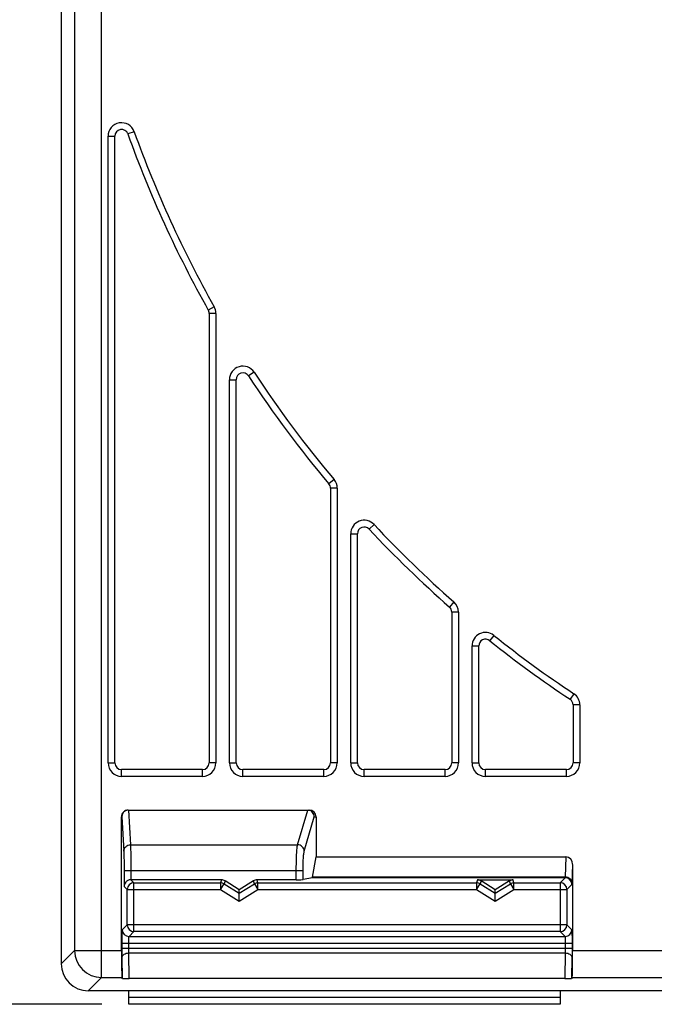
# Model space of a CAD drawing. Extents: x 0 to 594, y 0 to 420.
# Tile 10 of 30: x 97 to 120, y 206 to 243. Entities that reach past the tile are written whole.
import ezdxf

# ---------------------------------------------------------------- set-up
doc = ezdxf.new("R2010")
doc.units = 0
doc.header["$LTSCALE"] = 32.67
doc.layers.get('0').update_dxf_attribs({"linetype": 'CONTINUOUS'})
doc.styles.get("Standard").update_dxf_attribs({"font": 'SIMPLEX.SHX', "width": 0.8})
doc.dimstyles.new('DIMSTYLE_1', dxfattribs={"dimtxt": 2, "dimasz": 2, "dimexe": 1, "dimexo": 1, "dimgap": 0.5, "dimtad": 1, "dimtxsty": 'STANDARD', "dimblk": '_ARROW_FILLED', "dimblk1": '_ARROW_FILLED', "dimblk2": '_ARROW_FILLED', "dimcen": 0.09, "dimazin": 2, "dimtp": 0.3, "dimtm": 0.3, "dimtfac": 1, "dimtofl": 0, "dimtmove": 0, "dimatfit": 3, "dimtolj": 1})
doc.dimstyles.new('DIMSTYLE_4', dxfattribs={"dimtxt": 2, "dimasz": 2, "dimexe": 1, "dimexo": 1, "dimgap": 0.5, "dimtad": 1, "dimdec": 1, "dimtxsty": 'STANDARD', "dimblk": '_ARROW_FILLED', "dimblk1": '_ARROW_FILLED', "dimblk2": '_ARROW_FILLED', "dimcen": 0.09, "dimazin": 2, "dimtp": 0.5, "dimtm": 0.5, "dimtfac": 1, "dimtdec": 1, "dimtofl": 0, "dimtmove": 0, "dimatfit": 3, "dimtolj": 1})

# ---------------------------------------------------------------- blocks, each defined once
blk = doc.blocks.new('_ARROW_FILLED')
at = {"color": 0, "linetype": 'BYBLOCK'}
blk.add_solid([(0, 0), (-1, 0.25), (-1, -0.25)], dxfattribs=at)
blk = doc.blocks.new('*D4')
at = {"color": 8}
for p, q in [((113.467, 276.852), (84.89, 276.852)), ((85.89, 276.852), (85.89, 241.602)), ((85.89, 206.352), (85.89, 241.602)), ((99.625, 206.352), (84.89, 206.352))]:
    blk.add_line(p, q, dxfattribs=at)
at = {"color": 8, "xscale": 2, "yscale": 2, "zscale": 2}
for p, rotation in [((85.89, 276.852), 90), ((85.89, 206.352), 270)]:
    blk.add_blockref('_ARROW_FILLED', p, dxfattribs=dict(at, rotation=rotation))
at = {"color": 8, "insert": (83.39, 241.609), "char_height": 2, "width": 6.4, "attachment_point": 2, "rotation": 90}
blk.add_mtext('70.5', dxfattribs=at)
blk = doc.blocks.new('*D5')
at = {"color": 8}
for p, q in [((113.894, 356.804), (73.286, 356.804)), ((74.286, 356.804), (74.286, 281.578)), ((74.286, 206.352), (74.286, 281.578)), ((99.625, 206.352), (73.286, 206.352))]:
    blk.add_line(p, q, dxfattribs=at)
at = {"color": 8, "xscale": 2, "yscale": 2, "zscale": 2}
for p, rotation in [((74.286, 356.804), 90), ((74.286, 206.352), 270)]:
    blk.add_blockref('_ARROW_FILLED', p, dxfattribs=dict(at, rotation=rotation))
at = {"color": 8, "insert": (71.786, 281.578), "char_height": 2, "width": 8, "attachment_point": 2, "rotation": 90}
blk.add_mtext('150.5', dxfattribs=at)

msp = doc.modelspace()

# ---------------------------------------------------------------- linework, layer by layer
at = {"color": 7}
for p, q in [((98.617, 352.504), (98.617, 208.344)), ((99.617, 207.344), (99.617, 352.504)), ((98.125, 346.702), (98.125, 207.852)), ((99.861, 215.302), (99.861, 238.531)), ((99.861, 238.531), (100.111, 238.531)), ((100.111, 215.302), (100.111, 238.531)), ((100.832, 238.7), (100.596, 238.615)), ((103.796, 232.213), (103.579, 232.09)), ((103.611, 231.967), (103.611, 215.302)), ((103.861, 231.967), (103.611, 231.967)), ((103.861, 231.967), (103.861, 215.302)), ((105.279, 229.782), (105.07, 229.645)), ((104.361, 215.302), (104.361, 229.508)), ((104.361, 229.508), (104.611, 229.508)), ((104.611, 215.302), (104.611, 229.508)), ((108.244, 225.805), (108.052, 225.644)), ((108.111, 225.483), (108.111, 215.302)), ((108.361, 225.483), (108.111, 225.483)), ((108.361, 225.483), (108.361, 215.302)), ((109.726, 224.136), (109.543, 223.965)), ((108.861, 215.302), (108.861, 223.795)), ((108.861, 223.795), (109.111, 223.795)), ((109.111, 215.302), (109.111, 223.795)), ((112.691, 221.268), (112.526, 221.08)), ((112.861, 220.892), (112.611, 220.892)), ((112.611, 220.892), (112.611, 215.302)), ((112.861, 220.892), (112.861, 215.302)), ((114.173, 220.028), (114.017, 219.833)), ((113.361, 219.637), (113.611, 219.637)), ((113.361, 215.302), (113.361, 219.637)), ((113.611, 215.302), (113.611, 219.637)), ((117.138, 217.867), (116.999, 217.658)), ((117.361, 217.45), (117.111, 217.45)), ((117.111, 217.45), (117.111, 215.302)), ((117.361, 217.45), (117.361, 215.302)), ((99.861, 215.302), (100.111, 215.302)), ((103.361, 215.052), (100.361, 215.052)), ((100.361, 214.802), (100.361, 215.052)), ((103.361, 214.802), (103.361, 215.052)), ((103.861, 215.302), (103.611, 215.302)), ((104.361, 215.302), (104.611, 215.302)), ((107.861, 215.052), (104.861, 215.052)), ((104.861, 214.802), (104.861, 215.052)), ((107.861, 214.802), (107.861, 215.052)), ((108.361, 215.302), (108.111, 215.302)), ((108.861, 215.302), (109.111, 215.302)), ((112.361, 215.052), (109.361, 215.052)), ((109.361, 214.802), (109.361, 215.052)), ((112.361, 214.802), (112.361, 215.052)), ((112.861, 215.302), (112.611, 215.302)), ((113.361, 215.302), (113.611, 215.302)), ((116.861, 215.052), (113.861, 215.052)), ((113.861, 214.802), (113.861, 215.052)), ((116.861, 214.802), (116.861, 215.052)), ((117.361, 215.302), (117.111, 215.302)), ((103.361, 214.802), (100.361, 214.802)), ((107.861, 214.802), (104.861, 214.802)), ((112.361, 214.802), (109.361, 214.802)), ((116.861, 214.802), (113.861, 214.802)), ((100.607, 213.552), (107.324, 213.552)), ((100.619, 213.552), (100.694, 212.266)), ((106.89, 212.266), (107.265, 213.551)), ((100.37, 213.302), (100.357, 213.302)), ((100.357, 208.344), (100.357, 213.302)), ((100.37, 213.302), (100.444, 212.027)), ((107.139, 212.027), (107.511, 213.302)), ((107.511, 213.302), (107.575, 213.302)), ((107.575, 213.302), (107.575, 211.821)), ((100.694, 212.266), (106.89, 212.266)), ((107.449, 211.071), (107.575, 211.821)), ((107.575, 211.821), (116.846, 211.821)), ((116.846, 211.821), (116.82, 211.071)), ((117.094, 211.541), (117.07, 210.849)), ((117.094, 211.541), (117.094, 208.344)), ((100.453, 211.308), (107.092, 211.308)), ((100.453, 211.308), (100.453, 210.725)), ((100.703, 211.308), (100.703, 210.97)), ((100.821, 210.857), (100.708, 210.97)), ((104.065, 210.97), (100.708, 210.97)), ((104.065, 210.97), (104.033, 210.857)), ((105.418, 210.857), (105.386, 210.97)), ((106.843, 210.97), (105.386, 210.97)), ((106.843, 210.97), (106.843, 211.308)), ((107.092, 210.974), (107.092, 211.308)), ((107.439, 211.043), (107.092, 210.974)), ((116.816, 211.043), (107.439, 211.043)), ((116.82, 211.071), (107.449, 211.071)), ((113.565, 210.97), (113.533, 210.857)), ((113.565, 210.97), (114.886, 210.97)), ((114.918, 210.857), (114.886, 210.97)), ((116.63, 210.857), (116.816, 211.043)), ((100.571, 210.607), (100.453, 210.725)), ((100.571, 210.607), (104.033, 210.607)), ((100.571, 209.298), (100.571, 210.607)), ((100.821, 210.857), (104.033, 210.857)), ((100.821, 209.048), (100.821, 210.857)), ((104.033, 210.857), (104.033, 210.607)), ((104.033, 210.607), (104.165, 210.819)), ((104.033, 210.607), (104.725, 210.174)), ((104.198, 210.932), (104.165, 210.819)), ((104.165, 210.819), (104.725, 210.468)), ((104.725, 210.602), (104.198, 210.932)), ((105.253, 210.932), (104.725, 210.602)), ((104.725, 210.468), (105.286, 210.819)), ((104.725, 210.174), (105.418, 210.607)), ((105.286, 210.819), (105.253, 210.932)), ((105.286, 210.819), (105.418, 210.607)), ((105.418, 210.857), (113.533, 210.857)), ((105.418, 210.607), (105.418, 210.857)), ((105.418, 210.607), (113.533, 210.607)), ((113.533, 210.857), (113.533, 210.607)), ((113.533, 210.607), (113.665, 210.819)), ((113.533, 210.607), (114.225, 210.174)), ((113.698, 210.932), (113.665, 210.819)), ((113.665, 210.819), (114.225, 210.468)), ((114.225, 210.602), (113.698, 210.932)), ((114.753, 210.932), (114.225, 210.602)), ((114.225, 210.468), (114.786, 210.819)), ((114.225, 210.174), (114.918, 210.607)), ((114.786, 210.819), (114.753, 210.932)), ((114.786, 210.819), (114.918, 210.607)), ((114.918, 210.857), (116.63, 210.857)), ((114.918, 210.607), (114.918, 210.857)), ((114.918, 210.607), (116.88, 210.607)), ((116.63, 210.857), (116.63, 209.048)), ((116.88, 210.607), (117.066, 210.793)), ((116.88, 210.607), (116.88, 209.298)), ((104.725, 210.174), (104.725, 210.602)), ((114.225, 210.174), (114.225, 210.602)), ((100.571, 209.298), (100.388, 209.115)), ((116.88, 209.298), (100.571, 209.298)), ((116.88, 209.298), (117.063, 209.115)), ((100.821, 209.048), (100.638, 208.865)), ((100.638, 208.865), (116.813, 208.865)), ((116.63, 209.048), (100.821, 209.048)), ((116.63, 209.048), (116.813, 208.865)), ((100.379, 208.615), (117.072, 208.615)), ((100.379, 208.432), (100.379, 208.615)), ((100.379, 208.432), (117.072, 208.432)), ((100.629, 208.432), (100.629, 208.615)), ((116.822, 208.615), (116.822, 208.432)), ((117.072, 208.615), (117.072, 208.432)), ((98.617, 208.344), (98.125, 207.852)), ((98.617, 208.344), (100.357, 208.344)), ((100.395, 207.313), (100.382, 208.083)), ((100.632, 208.257), (116.819, 208.257)), ((100.648, 207.304), (100.632, 208.257)), ((116.819, 208.257), (116.803, 207.304)), ((117.069, 208.083), (117.056, 207.313)), ((117.094, 208.344), (122.817, 208.344)), ((99.617, 207.344), (99.125, 206.852)), ((99.617, 207.344), (100.374, 207.344)), ((100.395, 207.313), (100.374, 207.344)), ((117.077, 207.344), (117.056, 207.313)), ((117.077, 207.344), (125.027, 207.344)), ((116.803, 207.304), (100.648, 207.304)), ((213.625, 206.852), (99.125, 206.852)), ((100.625, 206.352), (100.625, 206.852)), ((116.625, 206.602), (100.625, 206.602)), ((116.625, 206.852), (116.625, 206.352)), ((116.625, 206.352), (100.625, 206.352))]:
    msp.add_line(p, q, dxfattribs=at)
for centre, radius, start, end in [((100.361, 238.531), 0.5, 19.6924, 180), ((100.361, 238.531), 0.25, 19.6924, 180), ((140.375, 252.852), 42.25, 199.6924, 209.4334), ((140.375, 252.852), 42, 199.6924, 209.4334), ((103.361, 231.967), 0.5, 0, 29.4334), ((103.361, 231.967), 0.25, 0, 29.4334), ((104.861, 229.508), 0.5, 33.3182, 180), ((104.861, 229.508), 0.25, 33.3182, 180), ((140.375, 252.852), 42.25, 213.3182, 220.089), ((140.375, 252.852), 42, 213.3182, 220.089), ((107.861, 225.483), 0.25, 0, 40.089), ((107.861, 225.483), 0.5, 0, 40.089), ((109.361, 223.795), 0.5, 43.1345, 180), ((140.375, 252.852), 42, 223.1345, 228.764), ((109.361, 223.795), 0.25, 43.1345, 180), ((140.375, 252.852), 42.25, 223.1345, 228.764), ((112.361, 220.892), 0.5, 0, 48.764), ((112.361, 220.892), 0.25, 0, 48.764), ((113.861, 219.637), 0.5, 51.4008, 180), ((113.861, 219.637), 0.25, 51.4008, 180), ((140.375, 252.852), 42.25, 231.4008, 236.4077), ((140.375, 252.852), 42, 231.4008, 236.4077), ((116.861, 217.45), 0.25, 0, 56.4077), ((116.861, 217.45), 0.5, 0, 56.4077), ((100.361, 215.302), 0.5, 180, 270), ((100.361, 215.302), 0.25, 180, 270), ((103.361, 215.302), 0.5, 270, 360), ((103.361, 215.302), 0.25, 270, 360), ((104.861, 215.302), 0.5, 180, 270), ((104.861, 215.302), 0.25, 180, 270), ((107.861, 215.302), 0.5, 270, 360), ((107.861, 215.302), 0.25, 270, 360), ((109.361, 215.302), 0.5, 180, 270), ((109.361, 215.302), 0.25, 180, 270), ((112.361, 215.302), 0.5, 270, 360), ((112.361, 215.302), 0.25, 270, 360), ((113.861, 215.302), 0.5, 180, 270), ((113.861, 215.302), 0.25, 180, 270), ((116.861, 215.302), 0.5, 270, 360), ((116.861, 215.302), 0.25, 270, 360), ((100.621, 213.302), 0.251, 96.095, 179.8221), ((116.816, 210.793), 0.25, 0.0211, 89.9789), ((100.821, 210.607), 0.25, 90.0211, 179.9789), ((104.033, 210.607), 0.25, 57.9997, 89.9949), ((105.418, 210.607), 0.25, 90.0051, 122.0003), ((113.533, 210.607), 0.25, 57.9997, 89.9949), ((114.918, 210.607), 0.25, 90.0051, 122.0003), ((116.63, 210.607), 0.25, 0.0211, 89.9789), ((100.821, 209.298), 0.25, 180.0211, 269.9789), ((116.63, 209.298), 0.25, 270.0211, 359.9789), ((100.638, 209.115), 0.25, 180.0211, 269.9789), ((116.813, 209.115), 0.25, 270.0211, 359.9789), ((99.618, 208.345), 1, 180.0471, 269.9529)]:
    msp.add_arc(centre, radius, start, end, dxfattribs=at)
for centre, major_axis, ratio, start_param, end_param in [((100.607, 213.302), (0.25, 0), 0.999848, 1.570796, 3.141593), ((107.324, 213.302), (0.251, 0), 0.996195, 0, 1.570796), ((116.844, 211.539), (0.009, 0.281), 0.888006, -1.532833, 0.029941), ((100.708, 210.72), (-0.177, 0.177), 0.999695, -0.785246, -0.768097), ((104.065, 210.72), (0.069, 0.24), 0.999835, -0.279256, 0.279256), ((105.386, 210.72), (-0.069, 0.24), 0.999835, -0.279256, 0.279256), ((106.843, 210.975), (0.25, 0), 0.017455, -1.570796, -0.087266), ((107.439, 211.293), (0, 0.25), 0.087489, -3.124139, -2.664019), ((113.565, 210.72), (0.069, 0.24), 0.999835, -0.279256, 0.279256), ((114.886, 210.72), (-0.069, 0.24), 0.999835, -0.279256, 0.279256), ((100.375, 208.344), (0, 1), 0.017455, -4.712389, -3.167773), ((117.076, 208.344), (0, 1), 0.017455, -3.115413, -1.570796), ((99.126, 207.853), (0.708, 0.708), 0.999315, -3.926648, -2.356537), ((100.645, 207.313), (0.25, 0), 0.037505, -3.116572, -1.558277), ((116.806, 207.313), (0.25, 0), 0.037505, -1.583315, -0.025021)]:
    msp.add_ellipse(centre, major_axis=major_axis, ratio=ratio, start_param=start_param, end_param=end_param, dxfattribs=at)
for points, knots in [([(107.511, 213.302), (107.511, 213.332), (107.499, 213.392), (107.451, 213.471), (107.379, 213.528), (107.32, 213.547), (107.291, 213.55)], [0, 0, 0, 0, 0.248781, 0.498764, 0.749452, 1, 1, 1, 1]), ([(100.444, 212.027), (100.444, 212.058), (100.458, 212.121), (100.514, 212.201), (100.597, 212.253), (100.662, 212.266), (100.694, 212.266)], [0, 0, 0, 0, 0.244874, 0.493025, 0.745253, 1, 1, 1, 1]), ([(100.694, 212.266), (100.696, 212.22), (100.698, 212.1), (100.701, 211.885), (100.703, 211.612), (100.703, 211.413), (100.703, 211.308)], [0, 0, 0, 0, 0.145069, 0.376814, 0.671757, 1, 1, 1, 1]), ([(106.843, 211.308), (106.843, 211.413), (106.845, 211.612), (106.853, 211.852), (106.862, 212.02), (106.87, 212.121), (106.879, 212.201), (106.886, 212.247), (106.89, 212.266)], [0, 0, 0, 0, 0.327824, 0.622396, 0.747715, 0.854061, 0.938817, 1, 1, 1, 1]), ([(107.139, 212.027), (107.138, 212.058), (107.124, 212.12), (107.068, 212.199), (106.986, 212.252), (106.922, 212.265), (106.89, 212.266)], [0, 0, 0, 0, 0.244734, 0.493749, 0.74639, 1, 1, 1, 1]), ([(100.444, 212.027), (100.446, 211.992), (100.448, 211.902), (100.451, 211.741), (100.453, 211.536), (100.453, 211.387), (100.453, 211.308)], [0, 0, 0, 0, 0.145096, 0.376838, 0.671769, 1, 1, 1, 1]), ([(107.092, 211.308), (107.092, 211.387), (107.094, 211.537), (107.102, 211.716), (107.111, 211.842), (107.119, 211.918), (107.128, 211.978), (107.135, 212.012), (107.139, 212.027)], [0, 0, 0, 0, 0.327496, 0.621772, 0.747009, 0.853373, 0.938322, 1, 1, 1, 1]), ([(100.703, 210.97), (100.666, 210.97), (100.594, 210.952), (100.512, 210.889), (100.465, 210.81), (100.454, 210.752), (100.453, 210.725)], [0, 0, 0, 0, 0.293986, 0.553438, 0.783926, 1, 1, 1, 1]), ([(116.82, 211.071), (116.82, 211.067), (116.82, 211.061), (116.819, 211.052), (116.818, 211.047), (116.817, 211.044), (116.816, 211.043)], [0, 0, 0, 0, 0.414988, 0.721513, 0.91622, 1, 1, 1, 1]), ([(117.07, 210.849), (117.07, 210.878), (117.056, 210.938), (116.999, 211.011), (116.917, 211.06), (116.853, 211.071), (116.82, 211.071)], [0, 0, 0, 0, 0.236016, 0.480852, 0.73686, 1, 1, 1, 1]), ([(117.07, 210.849), (117.07, 210.841), (117.07, 210.83), (117.069, 210.817), (117.068, 210.809), (117.068, 210.803), (117.068, 210.798), (117.067, 210.795), (117.067, 210.794), (117.066, 210.793)], [0, 0, 0, 0, 0.418261, 0.586429, 0.726515, 0.838097, 0.920874, 0.974687, 1, 1, 1, 1]), ([(100.379, 208.615), (100.379, 208.647), (100.379, 208.71), (100.38, 208.802), (100.38, 208.886), (100.381, 208.951), (100.382, 208.997), (100.383, 209.026), (100.384, 209.051), (100.384, 209.073), (100.385, 209.09), (100.386, 209.101), (100.386, 209.108), (100.387, 209.111), (100.387, 209.113), (100.387, 209.114), (100.388, 209.115)], [0, 0, 0, 0, 0.192893, 0.378532, 0.549947, 0.700695, 0.766515, 0.825119, 0.875957, 0.918554, 0.95251, 0.977515, 0.986589, 0.993353, 0.997806, 1, 1, 1, 1]), ([(100.629, 208.615), (100.629, 208.631), (100.629, 208.662), (100.63, 208.708), (100.63, 208.751), (100.631, 208.788), (100.633, 208.815), (100.634, 208.833), (100.634, 208.844), (100.635, 208.852), (100.636, 208.858), (100.637, 208.862), (100.637, 208.864), (100.638, 208.865)], [0, 0, 0, 0, 0.192663, 0.378078, 0.549285, 0.699859, 0.824165, 0.87498, 0.917584, 0.951591, 0.976709, 0.992779, 1, 1, 1, 1]), ([(116.813, 208.865), (116.814, 208.864), (116.814, 208.862), (116.815, 208.858), (116.816, 208.852), (116.817, 208.844), (116.817, 208.833), (116.818, 208.815), (116.819, 208.788), (116.82, 208.751), (116.821, 208.708), (116.822, 208.662), (116.822, 208.631), (116.822, 208.615)], [0, 0, 0, 0, 0.007221, 0.023291, 0.04841, 0.082416, 0.12502, 0.175835, 0.300141, 0.450715, 0.621923, 0.807338, 1, 1, 1, 1]), ([(117.063, 209.115), (117.063, 209.114), (117.064, 209.113), (117.064, 209.111), (117.064, 209.108), (117.065, 209.101), (117.066, 209.09), (117.067, 209.073), (117.067, 209.051), (117.068, 209.026), (117.069, 208.997), (117.07, 208.951), (117.07, 208.886), (117.071, 208.802), (117.072, 208.71), (117.072, 208.647), (117.072, 208.615)], [0, 0, 0, 0, 0.002194, 0.006647, 0.013411, 0.022486, 0.04749, 0.081446, 0.124043, 0.174882, 0.233485, 0.299305, 0.450054, 0.621469, 0.807107, 1, 1, 1, 1]), ([(100.382, 208.083), (100.381, 208.108), (100.38, 208.224), (100.379, 208.341), (100.379, 208.432)], [0, 0, 0, 0, 0.215562, 1, 1, 1, 1]), ([(100.632, 208.257), (100.631, 208.27), (100.63, 208.328), (100.629, 208.386), (100.629, 208.432)], [0, 0, 0, 0, 0.215582, 1, 1, 1, 1]), ([(116.822, 208.432), (116.822, 208.416), (116.822, 208.358), (116.821, 208.3), (116.819, 208.257)], [0, 0, 0, 0, 0.274981, 1, 1, 1, 1]), ([(117.072, 208.432), (117.072, 208.4), (117.072, 208.284), (117.071, 208.167), (117.069, 208.083)], [0, 0, 0, 0, 0.274985, 1, 1, 1, 1]), ([(100.382, 208.083), (100.382, 208.094), (100.386, 208.118), (100.406, 208.163), (100.456, 208.212), (100.538, 208.248), (100.6, 208.257), (100.632, 208.257)], [0, 0, 0, 0, 0.102588, 0.209453, 0.444421, 0.71207, 1, 1, 1, 1]), ([(116.819, 208.257), (116.851, 208.257), (116.913, 208.248), (116.995, 208.212), (117.045, 208.163), (117.065, 208.118), (117.069, 208.094), (117.069, 208.083)], [0, 0, 0, 0, 0.28793, 0.555579, 0.790547, 0.897412, 1, 1, 1, 1])]:
    msp.add_open_spline(points, degree=3, knots=knots, dxfattribs=at)

# ---------------------------------------------------------------- dimensions: what is measured, and where the dimension line sits
at = {"color": 8}
for base, p2, dimstyle, picture, middle in [((74.286, 356.804), (114.894, 356.804), 'DIMSTYLE_4', '*D5', (74.286, 281.828)), ((85.89, 276.852), (114.467, 276.852), 'DIMSTYLE_1', '*D4', (85.89, 241.659))]:
    dim = msp.add_linear_dim(base=base, p1=(100.625, 206.352), p2=p2, angle=90, dimstyle=dimstyle, dxfattribs=at)
    dim.commit()
    dim.dimension.update_dxf_attribs({"geometry": picture, "text_midpoint": middle, "dimtype": 160})

doc.saveas('drawing.dxf')
